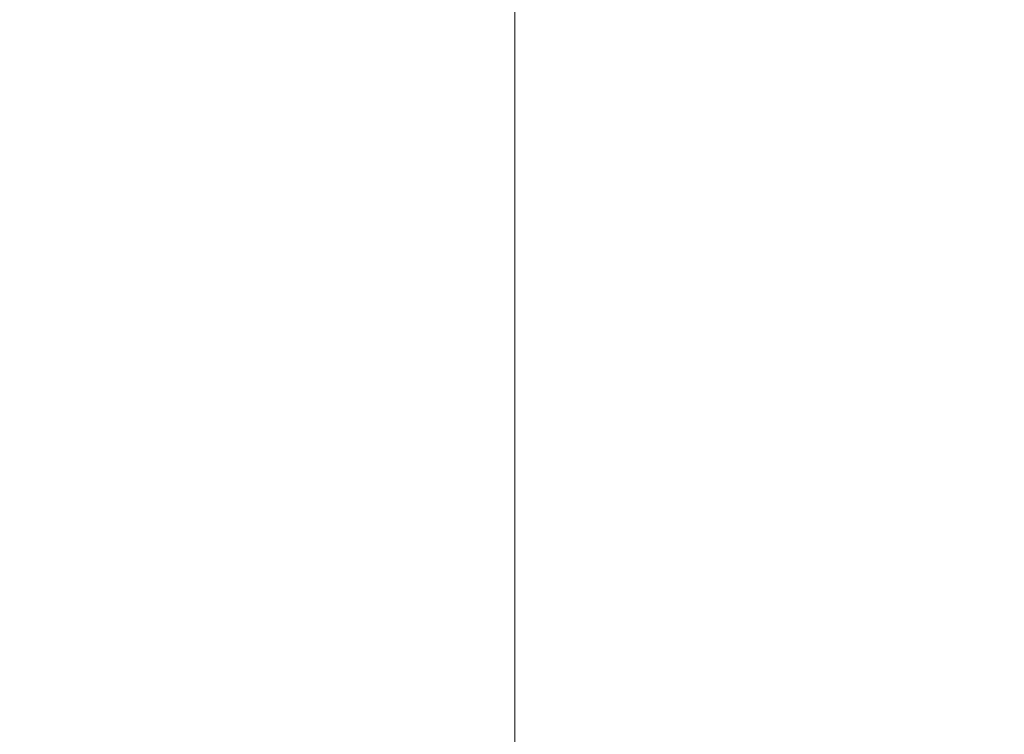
# Model space of a CAD drawing. Header units: inches. Extents: x 0 to 17820, y -10 to 12600.
# Tile 63 of 125: x 3664 to 4159, y 10811 to 11171. Entities that reach past the tile are written whole.
import ezdxf

# ---------------------------------------------------------------- set-up
doc = ezdxf.new("R2010")
doc.units = ezdxf.units.IN
doc.layers.add('254', color=7, linetype='Continuous', true_color=0xffffff)
doc.styles.add('latin_extended', font='simplex.shx')
doc.dimstyles.get("Standard").update_dxf_attribs({"dimtxt": 0.18, "dimasz": 0.18, "dimexe": 0.18, "dimexo": 0.0625, "dimgap": 0.09, "dimtad": 0, "dimtih": 1, "dimtoh": 1, "dimdec": 4, "dimzin": 0, "dimdsep": 46, "dimtxsty": 'Standard', "dimcen": 0.09, "dimadec": 0, "dimazin": 0, "dimtfac": 1, "dimtdec": 4, "dimtofl": 0, "dimtmove": 0, "dimatfit": 3, "dimfxl": 1, "dimtolj": 1, "dimtzin": 0, "dimarcsym": 0})

# ---------------------------------------------------------------- blocks, each defined once
blk = doc.blocks.new('_U8')
at = {"layer": '254', "color": 3, "linetype": 'Continuous', "lineweight": 13, "transparency": 16777216}
for p, q in [((3912.93, 9280.7), (3912.93, 11785.66)), ((3546.09, 9280.7), (3942.93, 9280.7)), ((3912.93, 9175.7), (3912.93, 8778.65)), ((5283.09, 8673.65), (3882.93, 8673.65))]:
    blk.add_line(p, q, dxfattribs=at)
at = {"layer": '254', "color": 3, "transparency": 16777216}
for points in [[(3930.43, 9175.7), (3895.43, 9175.7), (3912.93, 9280.7)], [(3895.43, 8778.65), (3930.43, 8778.65), (3912.93, 8673.65)]]:
    blk.add_solid(points, dxfattribs=at)
at = {"layer": 'Defpoints', "color": 0, "transparency": 16777216}
for p in [(3516.09, 9280.7), (3912.93, 8673.65), (5313.09, 8673.65)]:
    blk.add_point(p, dxfattribs=at)
at = {"layer": '254', "color": 2, "lineweight": 13, "transparency": 16777216, "insert": (3755.43, 11463.16), "char_height": 105, "attachment_point": 1, "rotation": 90, "style": 'latin_extended'}
blk.add_mtext('\\A1;607', dxfattribs=at)

msp = doc.modelspace()

# ---------------------------------------------------------------- dimensions: what is measured, and where the dimension line sits
at = {"layer": '254', "color": 2, "linetype": 'Continuous', "lineweight": 13}
dim = msp.add_linear_dim(base=(3912.933, 8673.649), p1=(3516.09, 9280.695), p2=(5313.09, 8673.649), angle=90, dimstyle='Standard', override={"dimscale": 30, "dimtxt": 3.5, "dimasz": 3.5, "dimexe": 1, "dimexo": 1, "dimgap": 1.75, "dimtad": 1, "dimtih": 0, "dimtoh": 0, "dimdec": 0, "dimlfac": 1, "dimzin": 8, "dimdsep": 46, "dimlunit": 2, "dimtxsty": 'latin_extended', "dimsah": 1, "dimse1": 0, "dimse2": 0, "dimsd1": 0, "dimsd2": 0, "dimclrd": 3, "dimclre": 3, "dimclrt": 2, "dimtol": 0, "dimtm": -0.1, "dimtfac": 0.714286, "dimtdec": 3, "dimtofl": 1, "dimtmove": 0, "dimtzin": 8, "dimlwd": 13, "dimlwe": 13}, dxfattribs=at)
dim.commit()
dim.dimension.update_dxf_attribs({"geometry": '_U8', "text_midpoint": (3912.933, 11598.164), "dimtype": 160})

doc.saveas('drawing.dxf')
